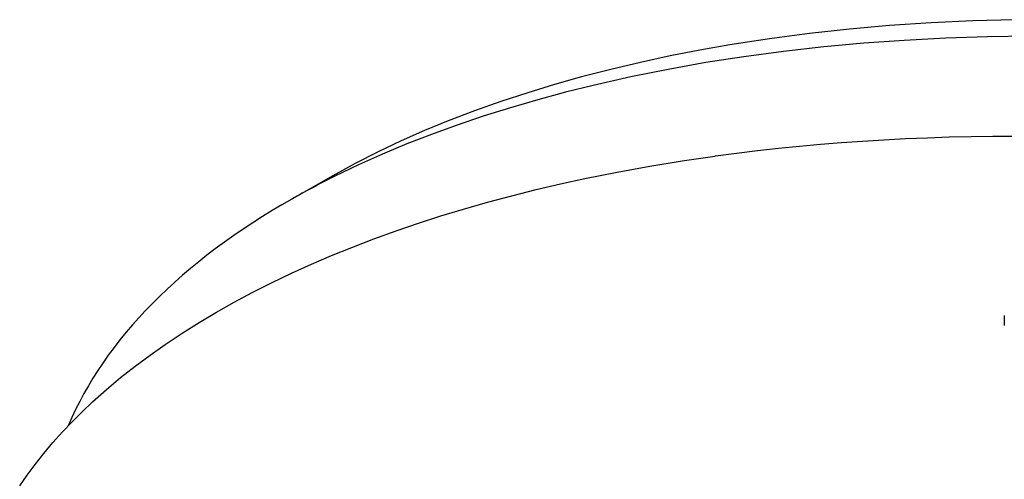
# Model space of a CAD drawing. Extents: x 0 to 1189, y 0 to 841.
# Tile 41 of 76: x 259 to 288, y 211 to 225. Entities that reach past the tile are written whole.
import ezdxf

# ---------------------------------------------------------------- set-up
doc = ezdxf.new("R2010")
doc.units = 0
doc.header["$LTSCALE"] = 65.395
doc.layers.add('mg_3_BL8', color=7, linetype='CONTINUOUS')

# ---------------------------------------------------------------- blocks, each defined once
blk = doc.blocks.new('MG_3_BL8', base_point=(356.453, 141.465))
at = {"layer": 'mg_3_BL8', "color": 2, "linetype": 'CONTINUOUS'}
for p, q in [((279.704, 220.528), (279.724, 220.531)), ((268.318, 219.939), (267.096, 219.245)), ((268.379, 219.926), (268.336, 219.904)), ((288.329, 215.773), (288.329, 215.483))]:
    blk.add_line(p, q, dxfattribs=at)
for points in [[(288.642, 224.589), (287.395, 224.556), (286.149, 224.497), (284.905, 224.413), (283.711, 224.308), (282.52, 224.178), (281.333, 224.021), (280.149, 223.838), (279.258, 223.681), (278.371, 223.508), (277.487, 223.318), (276.607, 223.11), (275.732, 222.884), (274.926, 222.658), (274.125, 222.415), (273.329, 222.153), (272.54, 221.874), (271.758, 221.574), (271.052, 221.284), (270.355, 220.977), (269.666, 220.65), (268.987, 220.305), (268.318, 219.939)], [(289.07, 224.097), (287.826, 224.08), (286.583, 224.039), (285.341, 223.974), (284.143, 223.887), (282.947, 223.778), (281.753, 223.643), (280.562, 223.484), (279.435, 223.309), (278.312, 223.109), (277.194, 222.885), (276.081, 222.633), (275.254, 222.428), (274.43, 222.206), (273.612, 221.968), (272.799, 221.712), (271.991, 221.439), (271.254, 221.171), (270.524, 220.887), (269.801, 220.585), (269.086, 220.265), (268.379, 219.926)], [(279.724, 220.531), (280.348, 220.613), (280.973, 220.689), (281.598, 220.758), (282.225, 220.821), (282.851, 220.878), (283.479, 220.929), (284.107, 220.974), (284.735, 221.012), (285.385, 221.046), (286.036, 221.074), (286.686, 221.095), (287.337, 221.11), (287.988, 221.119), (288.639, 221.122), (289.289, 221.119), (289.94, 221.111)], [(258.986, 210.704), (259.209, 211.025), (259.443, 211.339), (259.705, 211.67), (259.978, 211.993), (260.26, 212.307), (260.551, 212.613), (260.85, 212.911), (261.157, 213.201), (261.569, 213.57), (261.993, 213.925), (262.427, 214.267), (262.871, 214.597), (263.323, 214.916), (263.825, 215.25), (264.336, 215.57), (264.854, 215.878), (265.38, 216.174), (265.912, 216.458), (266.495, 216.753), (267.085, 217.035), (267.68, 217.304), (268.281, 217.562), (268.887, 217.807), (269.543, 218.059), (270.203, 218.298), (270.868, 218.526), (271.536, 218.741), (272.208, 218.945), (272.927, 219.151), (273.648, 219.344), (274.373, 219.526), (275.1, 219.697), (275.83, 219.856), (276.794, 220.05), (277.761, 220.227), (278.731, 220.386), (279.704, 220.528)], [(267.096, 219.245), (266.802, 219.075), (266.509, 218.901), (266.22, 218.722), (265.933, 218.539), (265.648, 218.351), (265.367, 218.159), (265.09, 217.962), (264.815, 217.76), (264.567, 217.571), (264.321, 217.378), (264.079, 217.18), (263.841, 216.978), (263.607, 216.772), (263.376, 216.561), (263.15, 216.345), (262.929, 216.125), (262.729, 215.919), (262.534, 215.709), (262.343, 215.494), (262.156, 215.276), (261.975, 215.054), (261.798, 214.827), (261.627, 214.596), (261.462, 214.361), (261.313, 214.139), (261.17, 213.914), (261.032, 213.685), (260.9, 213.452), (260.774, 213.217), (260.654, 212.978), (260.541, 212.737), (260.435, 212.492)]]:
    blk.add_lwpolyline(points, dxfattribs=at)
blk.add_arc((280.065, 196.372), 26.294, 116.4934, 119.5525, dxfattribs=at)

msp = doc.modelspace()

# ---------------------------------------------------------------- block references
at = {"layer": 'mg_3_BL8'}
msp.add_blockref('MG_3_BL8', (356.453, 141.465), dxfattribs=at)

doc.saveas('drawing.dxf')
